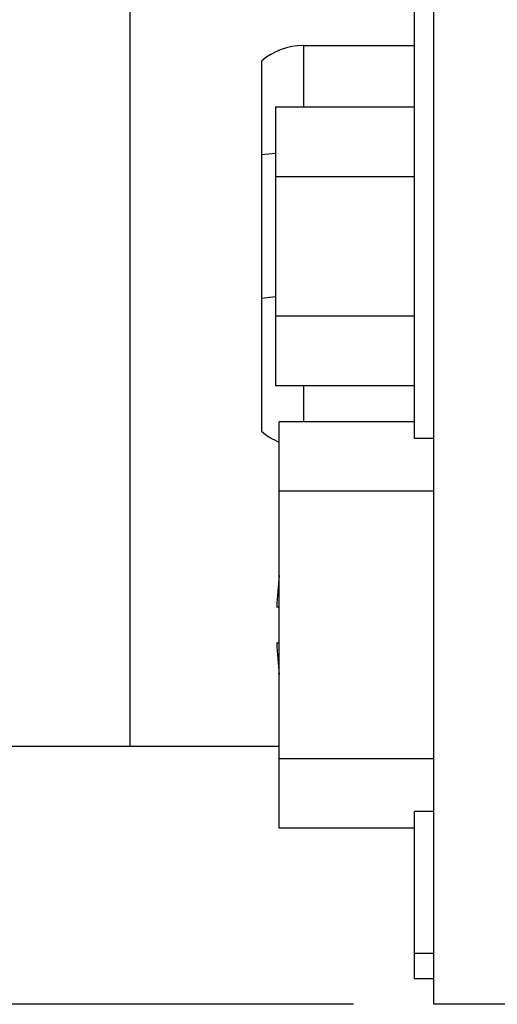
# Model space of a CAD drawing. Header units: inches. Extents: x 0 to 34, y 0 to 22.
# Tile 50 of 53: x 16.196 to 16.567, y 16.999 to 17.763. Entities that reach past the tile are written whole.
import ezdxf

# ---------------------------------------------------------------- set-up
doc = ezdxf.new("R2010")
doc.units = ezdxf.units.IN
doc.header["$LTSCALE"] = 1.87
doc.header["$MEASUREMENT"] = 0
doc.layers.get('0').update_dxf_attribs({"linetype": 'CONTINUOUS'})
doc.layers.add('DIMENSIONS', color=7, linetype='CONTINUOUS')
doc.styles.get("Standard").update_dxf_attribs({"font": 'txt', "width": 0.8})
doc.dimstyles.new('DIMSTYLE_1', dxfattribs={"dimtxt": 0.125, "dimasz": 0.18, "dimexe": 0.125, "dimexo": 0.0625, "dimgap": 0.0625, "dimtad": 0, "dimtih": 1, "dimtoh": 1, "dimdsep": 46, "dimtxsty": 'STANDARD', "dimblk": '_FILLED', "dimblk1": '_FILLED', "dimblk2": '_FILLED', "dimcen": 0.09, "dimadec": 0, "dimazin": 0, "dimtp": 0.001, "dimtm": 0.001, "dimtfac": 1, "dimtofl": 0, "dimtmove": 0, "dimatfit": 3, "dimldrblk": '_FILLED', "dimfxl": 1, "dimtolj": 1, "dimarcsym": 0})

# ---------------------------------------------------------------- blocks, each defined once
blk = doc.blocks.new('_FILLED')
at = {"color": 0, "linetype": 'BYBLOCK'}
blk.add_solid([(0, 0), (-1, 0.1736), (-1, -0.1736)], dxfattribs=at)
blk = doc.blocks.new('*D21')
at = {"layer": 'DIMENSIONS', "color": 2, "linetype": 'CONTINUOUS'}
for p, q in [((16.45505, 18.18752), (13.37643, 18.18752)), ((13.50143, 18.18752), (13.50143, 17.71843)), ((13.50143, 16.99933), (13.50143, 17.46843)), ((16.45505, 16.99933), (13.37643, 16.99933))]:
    blk.add_line(p, q, dxfattribs=at)
at = {"layer": 'DIMENSIONS', "color": 2, "linetype": 'CONTINUOUS', "xscale": 0.18, "yscale": 0.18, "zscale": 0.18}
for p, rotation in [((13.50143, 18.18752), 90), ((13.50143, 16.99933), 270)]:
    blk.add_blockref('_FILLED', p, dxfattribs=dict(at, rotation=rotation))
at = {"layer": 'DIMENSIONS', "color": 2, "linetype": 'CONTINUOUS', "insert": (13.50143, 17.65593), "char_height": 0.125, "width": 1.525, "attachment_point": 2, "line_spacing_factor": 0.9}
blk.add_mtext('(30.18{\\Ftxt.shx;\\W1.000000;\\H0.125000; }[1.188])', dxfattribs=at)

msp = doc.modelspace()

# ---------------------------------------------------------------- linework, layer by layer
at = {"color": 7, "linetype": 'CONTINUOUS'}
for p, q in [((16.51755, 16.99933), (16.51755, 18.18752)), ((16.50259, 17.43803), (16.50259, 18.16784)), ((16.28143, 17.98743), (16.28143, 17.19943)), ((16.41619, 17.74264), (16.41619, 17.69509)), ((16.41619, 17.74264), (16.50259, 17.74264)), ((16.3837, 17.73064), (16.3837, 17.44362)), ((16.39451, 17.69509), (16.39451, 17.47916)), ((16.39451, 17.69509), (16.50259, 17.69509)), ((16.39446, 17.65914), (16.3837, 17.65792)), ((16.39451, 17.64111), (16.50259, 17.64111)), ((16.3837, 17.5469), (16.39446, 17.54812)), ((16.39451, 17.53315), (16.50259, 17.53315)), ((16.39451, 17.47916), (16.50259, 17.47916)), ((16.41619, 17.47916), (16.41619, 17.45093)), ((16.39755, 17.13593), (16.39755, 17.45093)), ((16.50259, 17.45093), (16.39755, 17.45093)), ((16.51755, 17.43803), (16.50259, 17.43803)), ((16.51755, 17.39718), (16.39755, 17.39718)), ((16.39755, 17.30721), (16.39548, 17.30721)), ((16.39548, 17.27965), (16.39755, 17.27965)), ((15.00143, 17.19943), (16.39755, 17.19943)), ((16.51755, 17.18968), (16.39755, 17.18968)), ((16.50259, 17.01902), (16.50259, 17.14883)), ((16.51755, 17.14883), (16.50259, 17.14883)), ((16.50259, 17.13593), (16.39755, 17.13593)), ((16.51755, 17.0387), (16.50259, 17.0387)), ((16.51755, 17.01902), (16.50259, 17.01902)), ((16.61598, 16.99933), (16.51755, 16.99933))]:
    msp.add_line(p, q, dxfattribs=at)
for centre, radius, start, end in [((16.41619, 17.69264), 0.05, 90, 130.5358), ((16.41619, 17.48162), 0.05, 229.4642, 247.98125), ((16.70787, 17.29343), 0.31269, 172.94319, 177.47432), ((16.70787, 17.29343), 0.31269, 182.52568, 187.0613)]:
    msp.add_arc(centre, radius, start, end, dxfattribs=at)

# ---------------------------------------------------------------- dimensions: what is measured, and where the dimension line sits
at = {"layer": 'DIMENSIONS', "color": 2, "linetype": 'CONTINUOUS'}
dim = msp.add_linear_dim(base=(13.50143, 16.99933), p1=(16.51755, 18.18752), p2=(16.51755, 16.99933), angle=270, text='(<>)', dimstyle='DIMSTYLE_1', dxfattribs=at)
dim.commit()
dim.dimension.update_dxf_attribs({"geometry": '*D21', "text_midpoint": (13.50143, 17.59343), "dimtype": 160})

doc.saveas('drawing.dxf')
